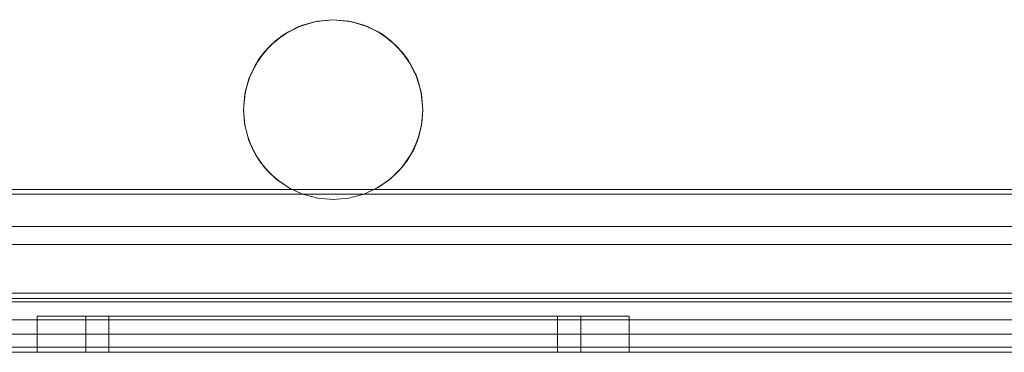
# Model space of a CAD drawing. Extents: x -743 to 300, y 62 to 1112.
# Tile 141 of 179: x 166.244 to 166.673, y 606.365 to 606.509. Entities that reach past the tile are written whole.
import ezdxf

# ---------------------------------------------------------------- set-up
doc = ezdxf.new("R2010")
doc.units = 0
doc.layers.get('0').update_dxf_attribs({"lineweight": 13})

# ---------------------------------------------------------------- blocks, each defined once
blk = doc.blocks.new('Referenz-A06CPVAYL0')
at = {"color": 9, "linetype": 'ByBlock', "lineweight": 13, "ltscale": 0.13, "true_color": 0xc1c9c4}
for p, q in [((166.37139, 606.5078), (166.36672, 606.50638)), ((166.36755, 606.50677), (166.37413, 606.50853)), ((166.37329, 606.50838), (166.36755, 606.50677)), ((166.37329, 606.50838), (166.37139, 606.5078)), ((166.37413, 606.50853), (166.37329, 606.50838)), ((166.37369, 606.50841), (166.37329, 606.50838)), ((166.38091, 606.50913), (166.37369, 606.50841)), ((166.37413, 606.50853), (166.38091, 606.50913)), ((166.38091, 606.50913), (166.37413, 606.50853)), ((166.38091, 606.50913), (166.3877, 606.50853)), ((166.38814, 606.50841), (166.38091, 606.50913)), ((166.3877, 606.50853), (166.38091, 606.50913)), ((166.3877, 606.50853), (166.39427, 606.50677)), ((166.38853, 606.50838), (166.3877, 606.50853)), ((166.38853, 606.50838), (166.38814, 606.50841)), ((166.39043, 606.5078), (166.38853, 606.50838)), ((166.39427, 606.50677), (166.38853, 606.50838)), ((166.39511, 606.50638), (166.39043, 606.5078)), ((166.3558, 606.49998), (166.36137, 606.50389)), ((166.36137, 606.50389), (166.35921, 606.50254)), ((166.36416, 606.50519), (166.36023, 606.50309)), ((166.36137, 606.50389), (166.36755, 606.50677)), ((166.36596, 606.50615), (166.36137, 606.50389)), ((166.36596, 606.50615), (166.36416, 606.50519)), ((166.36755, 606.50677), (166.36596, 606.50615)), ((166.36672, 606.50638), (166.36596, 606.50615)), ((166.39427, 606.50677), (166.40045, 606.50389)), ((166.39586, 606.50615), (166.39427, 606.50677)), ((166.39586, 606.50615), (166.39511, 606.50638)), ((166.39766, 606.50519), (166.39586, 606.50615)), ((166.40045, 606.50389), (166.39586, 606.50615)), ((166.40159, 606.50309), (166.39766, 606.50519)), ((166.40045, 606.50389), (166.40603, 606.49998)), ((166.40261, 606.50254), (166.40045, 606.50389)), ((166.35098, 606.49516), (166.3558, 606.49998)), ((166.3558, 606.49998), (166.35329, 606.49769)), ((166.35779, 606.50138), (166.35446, 606.49865)), ((166.35921, 606.50254), (166.3558, 606.49998)), ((166.35921, 606.50254), (166.35779, 606.50138)), ((166.36023, 606.50309), (166.35921, 606.50254)), ((166.40261, 606.50254), (166.40159, 606.50309)), ((166.40403, 606.50138), (166.40261, 606.50254)), ((166.40603, 606.49998), (166.40261, 606.50254)), ((166.40736, 606.49865), (166.40403, 606.50138)), ((166.40603, 606.49998), (166.41084, 606.49516)), ((166.40853, 606.49769), (166.40603, 606.49998)), ((166.34707, 606.48958), (166.35098, 606.49516)), ((166.35098, 606.49516), (166.34843, 606.49177)), ((166.35232, 606.49651), (166.34959, 606.49318)), ((166.35329, 606.49769), (166.35098, 606.49516)), ((166.35329, 606.49769), (166.35232, 606.49651)), ((166.35446, 606.49865), (166.35329, 606.49769)), ((166.40853, 606.49769), (166.40736, 606.49865)), ((166.4095, 606.49651), (166.40853, 606.49769)), ((166.41084, 606.49516), (166.40853, 606.49769)), ((166.41223, 606.49318), (166.4095, 606.49651)), ((166.41084, 606.49516), (166.41475, 606.48958)), ((166.41339, 606.49177), (166.41084, 606.49516)), ((166.34788, 606.49073), (166.34579, 606.48682)), ((166.34843, 606.49177), (166.34707, 606.48958)), ((166.34843, 606.49177), (166.34788, 606.49073)), ((166.34959, 606.49318), (166.34843, 606.49177)), ((166.41339, 606.49177), (166.41223, 606.49318)), ((166.41394, 606.49073), (166.41339, 606.49177)), ((166.41475, 606.48958), (166.41339, 606.49177)), ((166.41604, 606.48682), (166.41394, 606.49073)), ((166.3442, 606.48341), (166.34707, 606.48958)), ((166.34707, 606.48958), (166.34482, 606.48501)), ((166.34579, 606.48682), (166.34482, 606.48501)), ((166.41475, 606.48958), (166.41762, 606.48341)), ((166.417, 606.48501), (166.41475, 606.48958)), ((166.417, 606.48501), (166.41604, 606.48682)), ((166.34244, 606.47683), (166.3442, 606.48341)), ((166.3442, 606.48341), (166.3426, 606.47768)), ((166.34459, 606.48425), (166.34318, 606.4796)), ((166.34482, 606.48501), (166.3442, 606.48341)), ((166.34482, 606.48501), (166.34459, 606.48425)), ((166.41723, 606.48425), (166.417, 606.48501)), ((166.41762, 606.48341), (166.417, 606.48501)), ((166.41864, 606.4796), (166.41723, 606.48425)), ((166.41762, 606.48341), (166.41938, 606.47683)), ((166.41922, 606.47768), (166.41762, 606.48341)), ((166.34318, 606.4796), (166.3426, 606.47768)), ((166.41922, 606.47768), (166.41864, 606.4796)), ((166.34185, 606.47004), (166.34244, 606.47683)), ((166.34244, 606.47683), (166.34185, 606.47006)), ((166.34256, 606.47728), (166.34186, 606.47021)), ((166.3426, 606.47768), (166.34244, 606.47683)), ((166.3426, 606.47768), (166.34256, 606.47728)), ((166.41926, 606.47728), (166.41922, 606.47768)), ((166.41938, 606.47683), (166.41922, 606.47768)), ((166.41996, 606.47021), (166.41926, 606.47728)), ((166.41938, 606.47683), (166.41997, 606.47004)), ((166.41997, 606.47006), (166.41938, 606.47683)), ((166.34186, 606.47021), (166.34185, 606.47006)), ((166.34185, 606.47006), (166.34185, 606.47005)), ((166.34185, 606.47006), (166.34185, 606.47004)), ((166.34185, 606.47005), (166.34186, 606.46991)), ((166.34245, 606.46326), (166.34185, 606.47004)), ((166.34185, 606.47004), (166.3423, 606.46412)), ((166.34186, 606.46991), (166.3423, 606.46412)), ((166.41997, 606.47004), (166.41938, 606.46326)), ((166.41952, 606.46412), (166.41997, 606.47004)), ((166.41952, 606.46412), (166.41996, 606.46991)), ((166.41997, 606.47006), (166.41996, 606.47021)), ((166.41996, 606.46991), (166.41997, 606.47005)), ((166.41997, 606.47005), (166.41997, 606.47006)), ((166.41997, 606.47004), (166.41997, 606.47006)), ((166.3423, 606.46412), (166.34241, 606.46366)), ((166.3423, 606.46412), (166.34245, 606.46326)), ((166.34241, 606.46366), (166.34289, 606.46161)), ((166.34421, 606.45668), (166.34245, 606.46326)), ((166.34245, 606.46326), (166.34366, 606.45831)), ((166.34289, 606.46161), (166.34366, 606.45831)), ((166.41938, 606.46326), (166.41761, 606.45668)), ((166.41816, 606.45831), (166.41938, 606.46326)), ((166.41816, 606.45831), (166.41893, 606.46161)), ((166.41893, 606.46161), (166.41941, 606.46366)), ((166.41938, 606.46326), (166.41952, 606.46412)), ((166.41941, 606.46366), (166.41952, 606.46412)), ((166.34366, 606.45831), (166.34401, 606.45744)), ((166.34366, 606.45831), (166.34421, 606.45668)), ((166.34401, 606.45744), (166.34493, 606.45514)), ((166.34709, 606.45051), (166.34421, 606.45668)), ((166.34421, 606.45668), (166.34588, 606.45277)), ((166.41761, 606.45668), (166.41473, 606.45051)), ((166.41594, 606.45277), (166.41761, 606.45668)), ((166.41689, 606.45514), (166.41781, 606.45744)), ((166.41761, 606.45668), (166.41816, 606.45831)), ((166.41781, 606.45744), (166.41816, 606.45831)), ((166.34493, 606.45514), (166.34588, 606.45277)), ((166.34588, 606.45277), (166.34661, 606.45155)), ((166.34588, 606.45277), (166.34709, 606.45051)), ((166.41473, 606.45051), (166.41594, 606.45277)), ((166.41521, 606.45155), (166.41594, 606.45277)), ((166.41594, 606.45277), (166.41689, 606.45514)), ((166.34661, 606.45155), (166.34793, 606.44931)), ((166.35101, 606.44493), (166.34709, 606.45051)), ((166.34709, 606.45051), (166.34892, 606.44764)), ((166.34793, 606.44931), (166.34892, 606.44764)), ((166.41473, 606.45051), (166.41082, 606.44493)), ((166.4129, 606.44764), (166.41473, 606.45051)), ((166.4129, 606.44764), (166.41389, 606.44931)), ((166.41389, 606.44931), (166.41521, 606.45155)), ((166.34892, 606.44764), (166.35016, 606.44613)), ((166.34892, 606.44764), (166.35101, 606.44493)), ((166.35016, 606.44613), (166.35181, 606.44413)), ((166.35583, 606.44012), (166.35101, 606.44493)), ((166.35101, 606.44493), (166.35271, 606.44304)), ((166.35181, 606.44413), (166.35271, 606.44304)), ((166.41082, 606.44493), (166.406, 606.44012)), ((166.40911, 606.44304), (166.41082, 606.44493)), ((166.40911, 606.44304), (166.41001, 606.44413)), ((166.41001, 606.44413), (166.41166, 606.44613)), ((166.41082, 606.44493), (166.4129, 606.44764)), ((166.41166, 606.44613), (166.4129, 606.44764)), ((166.35271, 606.44304), (166.35462, 606.44133)), ((166.35271, 606.44304), (166.35583, 606.44012)), ((166.35462, 606.44133), (166.35646, 606.43968)), ((166.36141, 606.43622), (166.35583, 606.44012)), ((166.35583, 606.44012), (166.35715, 606.43906)), ((166.35646, 606.43968), (166.35715, 606.43906)), ((166.406, 606.44012), (166.40041, 606.43622)), ((166.40467, 606.43906), (166.406, 606.44012)), ((166.40467, 606.43906), (166.40536, 606.43968)), ((166.40536, 606.43968), (166.4072, 606.44133)), ((166.406, 606.44012), (166.40911, 606.44304)), ((166.4072, 606.44133), (166.40911, 606.44304)), ((166.35715, 606.43906), (166.36001, 606.4372)), ((166.35715, 606.43906), (166.36141, 606.43622)), ((166.36001, 606.4372), (166.36176, 606.43605)), ((166.36758, 606.43334), (166.36141, 606.43622)), ((166.36141, 606.43622), (166.36215, 606.4358)), ((166.36176, 606.43605), (166.36215, 606.4358)), ((166.36215, 606.4358), (166.36758, 606.43334)), ((166.40041, 606.43622), (166.39424, 606.43334)), ((166.39424, 606.43334), (166.39967, 606.4358)), ((166.39967, 606.4358), (166.40041, 606.43622)), ((166.39967, 606.4358), (166.40006, 606.43605)), ((166.40006, 606.43605), (166.40181, 606.4372)), ((166.40041, 606.43622), (166.40467, 606.43906)), ((166.40181, 606.4372), (166.40467, 606.43906)), ((166.36758, 606.43334), (166.1407, 606.43334)), ((166.1409, 606.43334), (166.36758, 606.43334)), ((166.36758, 606.43334), (166.37414, 606.43159)), ((166.37414, 606.43159), (166.36758, 606.43334)), ((166.36758, 606.43334), (166.36758, 606.43334)), ((166.37414, 606.43159), (166.38091, 606.431)), ((166.38091, 606.431), (166.37414, 606.43159)), ((166.38091, 606.431), (166.38768, 606.43159)), ((166.38768, 606.43159), (166.38091, 606.431)), ((166.38768, 606.43159), (166.39424, 606.43334)), ((166.39424, 606.43334), (166.38768, 606.43159)), ((166.39424, 606.43334), (166.72075, 606.43334)), ((166.72075, 606.43334), (166.39424, 606.43334)), ((166.39424, 606.43334), (166.39424, 606.43334)), ((167.68872, 606.41147), (166.16685, 606.41147)), ((166.16685, 606.41147), (166.72075, 606.41147)), ((166.69341, 606.38803), (166.02935, 606.38803)), ((167.82622, 606.38647), (166.02935, 606.38647)), ((166.16685, 606.38647), (167.68872, 606.38647)), ((166.2564, 606.38022), (166.252, 606.38022)), ((166.252, 606.38022), (166.252, 606.36459)), ((166.252, 606.38022), (166.2564, 606.38022)), ((166.26927, 606.38022), (166.2564, 606.38022)), ((166.2564, 606.38022), (166.26927, 606.38022)), ((166.28976, 606.38022), (166.26927, 606.38022)), ((166.26927, 606.38022), (166.28976, 606.38022)), ((166.27685, 606.38022), (166.27318, 606.38022)), ((166.27318, 606.38022), (166.27318, 606.36459)), ((166.27318, 606.38022), (166.27685, 606.38022)), ((166.28761, 606.38022), (166.27685, 606.38022)), ((166.27685, 606.38022), (166.28761, 606.38022)), ((166.28658, 606.38022), (166.28325, 606.38022)), ((166.28325, 606.38022), (166.28325, 606.36459)), ((166.28658, 606.38022), (166.28325, 606.38022)), ((166.29634, 606.38022), (166.28658, 606.38022)), ((166.29634, 606.38022), (166.28658, 606.38022)), ((166.30473, 606.38022), (166.28761, 606.38022)), ((166.28761, 606.38022), (166.30473, 606.38022)), ((166.31646, 606.38022), (166.28976, 606.38022)), ((166.28976, 606.38022), (166.31646, 606.38022)), ((166.31186, 606.38022), (166.29634, 606.38022)), ((166.31186, 606.38022), (166.29634, 606.38022)), ((166.32704, 606.38022), (166.30473, 606.38022)), ((166.30473, 606.38022), (166.32704, 606.38022)), ((166.33208, 606.38022), (166.31186, 606.38022)), ((166.33208, 606.38022), (166.31186, 606.38022)), ((166.34755, 606.38022), (166.31646, 606.38022)), ((166.31646, 606.38022), (166.34755, 606.38022)), ((166.35303, 606.38022), (166.32704, 606.38022)), ((166.32704, 606.38022), (166.35303, 606.38022)), ((166.35564, 606.38022), (166.33208, 606.38022)), ((166.35564, 606.38022), (166.33208, 606.38022)), ((166.38091, 606.38022), (166.34755, 606.38022)), ((166.34755, 606.38022), (166.38091, 606.38022)), ((166.38091, 606.38022), (166.35303, 606.38022)), ((166.35303, 606.38022), (166.38091, 606.38022)), ((166.38091, 606.38022), (166.35564, 606.38022)), ((166.38091, 606.38022), (166.35564, 606.38022)), ((166.40879, 606.38022), (166.38091, 606.38022)), ((166.41427, 606.38022), (166.38091, 606.38022)), ((166.40619, 606.38022), (166.38091, 606.38022)), ((166.38091, 606.38022), (166.40879, 606.38022)), ((166.38091, 606.38022), (166.41427, 606.38022)), ((166.40619, 606.38022), (166.38091, 606.38022)), ((166.42974, 606.38022), (166.40619, 606.38022)), ((166.42974, 606.38022), (166.40619, 606.38022)), ((166.43478, 606.38022), (166.40879, 606.38022)), ((166.40879, 606.38022), (166.43478, 606.38022)), ((166.44536, 606.38022), (166.41427, 606.38022)), ((166.41427, 606.38022), (166.44536, 606.38022)), ((166.44996, 606.38022), (166.42974, 606.38022)), ((166.44996, 606.38022), (166.42974, 606.38022)), ((166.45709, 606.38022), (166.43478, 606.38022)), ((166.43478, 606.38022), (166.45709, 606.38022)), ((166.47206, 606.38022), (166.44536, 606.38022)), ((166.44536, 606.38022), (166.47206, 606.38022)), ((166.46548, 606.38022), (166.44996, 606.38022)), ((166.46548, 606.38022), (166.44996, 606.38022)), ((166.47421, 606.38022), (166.45709, 606.38022)), ((166.45709, 606.38022), (166.47421, 606.38022)), ((166.47524, 606.38022), (166.46548, 606.38022)), ((166.47524, 606.38022), (166.46548, 606.38022)), ((166.49255, 606.38022), (166.47206, 606.38022)), ((166.47206, 606.38022), (166.49255, 606.38022)), ((166.48497, 606.38022), (166.47421, 606.38022)), ((166.47421, 606.38022), (166.48497, 606.38022)), ((166.47857, 606.38022), (166.47524, 606.38022)), ((166.47857, 606.38022), (166.47524, 606.38022)), ((166.47857, 606.36459), (166.47857, 606.38022)), ((166.48865, 606.38022), (166.48497, 606.38022)), ((166.48497, 606.38022), (166.48865, 606.38022)), ((166.48865, 606.36459), (166.48865, 606.38022)), ((166.50542, 606.38022), (166.49255, 606.38022)), ((166.49255, 606.38022), (166.50542, 606.38022)), ((166.50982, 606.38022), (166.50542, 606.38022)), ((166.50542, 606.38022), (166.50982, 606.38022)), ((166.50982, 606.36459), (166.50982, 606.38022)), ((166.92779, 606.37241), (166.11529, 606.37241)), ((166.92779, 606.37241), (166.11529, 606.37241)), ((167.73247, 606.37241), (166.1231, 606.37241)), ((167.73247, 606.37241), (166.1231, 606.37241)), ((166.02935, 606.36459), (167.82622, 606.36459)), ((166.02935, 606.36459), (167.82622, 606.36459)), ((166.11529, 606.36459), (166.92779, 606.36459)), ((166.92779, 606.36459), (166.11529, 606.36459)), ((166.1231, 606.36459), (167.73247, 606.36459)), ((167.73247, 606.36459), (166.1231, 606.36459)), ((166.252, 606.36459), (166.2564, 606.36459)), ((166.252, 606.36459), (166.2564, 606.36459)), ((166.2564, 606.36459), (166.26927, 606.36459)), ((166.2564, 606.36459), (166.26927, 606.36459)), ((166.26927, 606.36459), (166.28976, 606.36459)), ((166.26927, 606.36459), (166.28976, 606.36459)), ((166.27318, 606.36459), (166.27525, 606.36459)), ((166.27318, 606.36459), (166.27525, 606.36459)), ((166.27525, 606.36459), (166.28138, 606.36459)), ((166.27525, 606.36459), (166.28138, 606.36459)), ((166.28138, 606.36459), (166.29133, 606.36459)), ((166.28138, 606.36459), (166.29133, 606.36459)), ((166.28325, 606.36459), (166.28513, 606.36459)), ((166.28325, 606.36459), (166.28513, 606.36459)), ((166.28513, 606.36459), (166.29069, 606.36459)), ((166.28513, 606.36459), (166.29069, 606.36459)), ((166.28976, 606.36459), (166.31646, 606.36459)), ((166.28976, 606.36459), (166.31646, 606.36459)), ((166.29069, 606.36459), (166.29971, 606.36459)), ((166.29069, 606.36459), (166.29971, 606.36459)), ((166.29133, 606.36459), (166.30473, 606.36459)), ((166.29133, 606.36459), (166.30473, 606.36459)), ((166.29971, 606.36459), (166.31186, 606.36459)), ((166.29971, 606.36459), (166.31186, 606.36459)), ((166.30473, 606.36459), (166.32106, 606.36459)), ((166.30473, 606.36459), (166.32106, 606.36459)), ((166.31186, 606.36459), (166.32666, 606.36459)), ((166.31186, 606.36459), (166.32666, 606.36459)), ((166.31646, 606.36459), (166.34755, 606.36459)), ((166.31646, 606.36459), (166.34755, 606.36459)), ((166.32106, 606.36459), (166.33968, 606.36459)), ((166.32106, 606.36459), (166.33968, 606.36459)), ((166.32666, 606.36459), (166.34354, 606.36459)), ((166.32666, 606.36459), (166.34354, 606.36459)), ((166.33968, 606.36459), (166.35989, 606.36459)), ((166.33968, 606.36459), (166.35989, 606.36459)), ((166.34354, 606.36459), (166.36186, 606.36459)), ((166.34354, 606.36459), (166.36186, 606.36459)), ((166.34755, 606.36459), (166.38091, 606.36459)), ((166.34755, 606.36459), (166.38091, 606.36459)), ((166.35989, 606.36459), (166.38091, 606.36459)), ((166.35989, 606.36459), (166.38091, 606.36459)), ((166.36186, 606.36459), (166.38091, 606.36459)), ((166.36186, 606.36459), (166.38091, 606.36459)), ((166.38091, 606.36459), (166.40193, 606.36459)), ((166.38091, 606.36459), (166.41427, 606.36459)), ((166.38091, 606.36459), (166.39996, 606.36459)), ((166.38091, 606.36459), (166.41427, 606.36459)), ((166.38091, 606.36459), (166.40193, 606.36459)), ((166.38091, 606.36459), (166.39996, 606.36459)), ((166.39996, 606.36459), (166.41828, 606.36459)), ((166.39996, 606.36459), (166.41828, 606.36459)), ((166.40193, 606.36459), (166.42214, 606.36459)), ((166.40193, 606.36459), (166.42214, 606.36459)), ((166.41427, 606.36459), (166.44536, 606.36459)), ((166.41427, 606.36459), (166.44536, 606.36459)), ((166.41828, 606.36459), (166.43517, 606.36459)), ((166.41828, 606.36459), (166.43517, 606.36459)), ((166.42214, 606.36459), (166.44076, 606.36459)), ((166.42214, 606.36459), (166.44076, 606.36459)), ((166.43517, 606.36459), (166.44996, 606.36459)), ((166.43517, 606.36459), (166.44996, 606.36459)), ((166.44076, 606.36459), (166.45709, 606.36459)), ((166.44076, 606.36459), (166.45709, 606.36459)), ((166.44536, 606.36459), (166.47206, 606.36459)), ((166.44536, 606.36459), (166.47206, 606.36459)), ((166.44996, 606.36459), (166.46211, 606.36459)), ((166.44996, 606.36459), (166.46211, 606.36459)), ((166.45709, 606.36459), (166.47049, 606.36459)), ((166.45709, 606.36459), (166.47049, 606.36459)), ((166.46211, 606.36459), (166.47113, 606.36459)), ((166.46211, 606.36459), (166.47113, 606.36459)), ((166.47049, 606.36459), (166.48044, 606.36459)), ((166.47049, 606.36459), (166.48044, 606.36459)), ((166.47113, 606.36459), (166.47669, 606.36459)), ((166.47113, 606.36459), (166.47669, 606.36459)), ((166.47206, 606.36459), (166.49255, 606.36459)), ((166.47206, 606.36459), (166.49255, 606.36459)), ((166.47669, 606.36459), (166.47857, 606.36459)), ((166.47669, 606.36459), (166.47857, 606.36459)), ((166.48044, 606.36459), (166.48657, 606.36459)), ((166.48044, 606.36459), (166.48657, 606.36459)), ((166.48657, 606.36459), (166.48865, 606.36459)), ((166.48657, 606.36459), (166.48865, 606.36459)), ((166.49255, 606.36459), (166.50542, 606.36459)), ((166.49255, 606.36459), (166.50542, 606.36459)), ((166.50542, 606.36459), (166.50982, 606.36459)), ((166.50542, 606.36459), (166.50982, 606.36459))]:
    blk.add_line(p, q, dxfattribs=at)
at = {"color": 251, "linetype": 'ByBlock', "lineweight": 13, "ltscale": 0.13, "true_color": 0x636363}
for p, q in [((167.69143, 606.43532), (166.16414, 606.43532)), ((167.69341, 606.43334), (166.16216, 606.43334)), ((167.68872, 606.41928), (166.16685, 606.41928)), ((166.16685, 606.41928), (167.68872, 606.41928)), ((167.82622, 606.39028), (166.02935, 606.39028)), ((166.16685, 606.37866), (167.68872, 606.37866)), ((167.68872, 606.37866), (166.16685, 606.37866)), ((167.82622, 606.36685), (166.02935, 606.36685)), ((166.02935, 606.36459), (167.82622, 606.36459))]:
    blk.add_line(p, q, dxfattribs=at)

msp = doc.modelspace()

# ---------------------------------------------------------------- block references
at = {"color": 8, "lineweight": 25, "ltscale": 0.25, "true_color": 0x808080}
msp.add_blockref('Referenz-A06CPVAYL0', (0, 0), dxfattribs=at)

doc.saveas('drawing.dxf')
